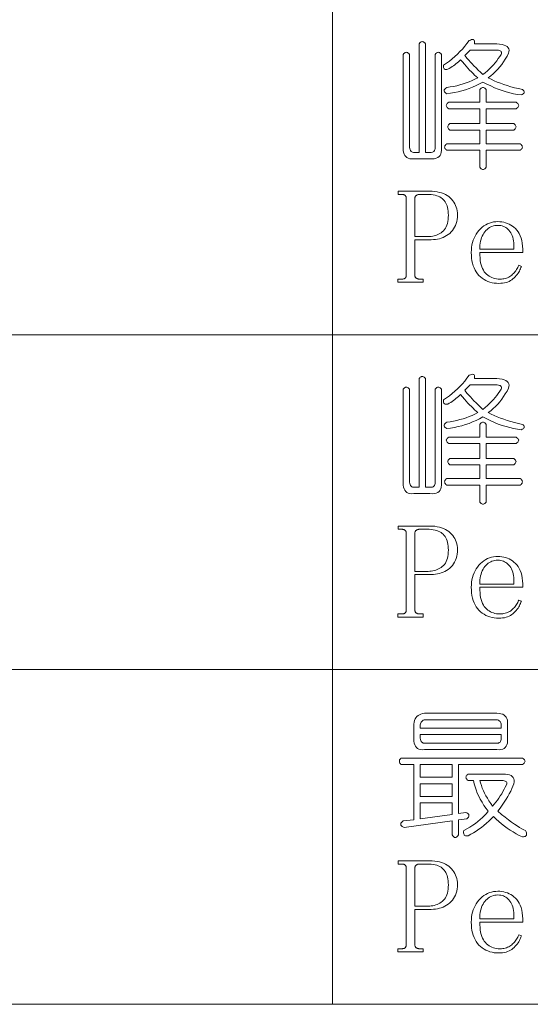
# Model space of a CAD drawing. Extents: x 1 to 297, y 1 to 210.
# Tile 35 of 171: x 82.37 to 90.58, y 29.56 to 45.41. Entities that reach past the tile are written whole.
import ezdxf

# ---------------------------------------------------------------- set-up
doc = ezdxf.new("R2010")
doc.units = 0

msp = doc.modelspace()

# ---------------------------------------------------------------- linework, layer by layer
at = {"color": 7, "lineweight": 13}
for p, q in [((87.399, 56.508), (87.399, 29.565)), ((1.306, 40.342), (219.321, 40.342)), ((1.306, 34.953), (219.321, 34.953)), ((1.306, 29.565), (219.321, 29.565))]:
    msp.add_line(p, q, dxfattribs=at)
for points in [[(88.536, 44.853), (88.546, 44.866), (88.556, 44.875), (88.567, 44.882), (88.577, 44.886), (88.587, 44.888), (88.597, 44.886), (88.608, 44.882), (88.618, 44.875), (88.628, 44.866), (88.639, 44.853), (88.639, 43.379), (88.64, 43.357), (88.643, 43.337), (88.648, 43.319), (88.655, 43.305), (88.664, 43.293), (88.676, 43.285), (88.689, 43.278), (88.704, 43.275), (88.722, 43.274), (88.741, 43.276), (88.793, 43.276), (88.793, 45.025), (88.803, 45.037), (88.813, 45.047), (88.824, 45.054), (88.834, 45.058), (88.844, 45.059), (88.855, 45.058), (88.865, 45.054), (88.875, 45.047), (88.885, 45.037), (88.896, 45.025), (88.896, 43.276), (88.947, 43.276), (88.97, 43.274), (88.99, 43.275), (89.007, 43.278), (89.021, 43.285), (89.033, 43.293), (89.042, 43.305), (89.048, 43.319), (89.051, 43.337), (89.052, 43.357), (89.05, 43.379), (89.05, 44.853), (89.06, 44.866), (89.071, 44.875), (89.081, 44.882), (89.091, 44.886), (89.101, 44.888), (89.112, 44.886), (89.122, 44.882), (89.132, 44.875), (89.143, 44.866), (89.153, 44.853), (89.153, 43.345), (89.154, 43.309), (89.151, 43.278), (89.143, 43.25), (89.131, 43.227), (89.114, 43.208), (89.093, 43.193), (89.068, 43.182), (89.038, 43.175), (89.003, 43.172), (88.964, 43.173), (88.707, 43.173), (88.675, 43.172), (88.645, 43.175), (88.62, 43.182), (88.597, 43.193), (88.579, 43.208), (88.563, 43.227), (88.551, 43.25), (88.543, 43.278), (88.537, 43.309), (88.536, 43.345)], [(89.187, 44.682), (89.234, 44.714), (89.28, 44.747), (89.325, 44.782), (89.368, 44.819), (89.41, 44.858), (89.45, 44.898), (89.49, 44.94), (89.527, 44.984), (89.564, 45.029), (89.599, 45.076), (89.618, 45.085), (89.635, 45.091), (89.649, 45.093), (89.662, 45.093), (89.671, 45.089), (89.679, 45.082), (89.684, 45.073), (89.686, 45.06), (89.687, 45.044), (89.684, 45.025), (90.044, 45.025), (90.089, 45.02), (90.129, 45.013), (90.162, 45.004), (90.19, 44.992), (90.211, 44.978), (90.227, 44.961), (90.237, 44.942), (90.242, 44.921), (90.24, 44.897), (90.233, 44.871), (90.208, 44.823), (90.181, 44.778), (90.153, 44.734), (90.123, 44.692), (90.091, 44.652), (90.058, 44.613), (90.023, 44.577), (89.986, 44.541), (89.947, 44.508), (89.907, 44.476), (89.953, 44.453), (90, 44.43), (90.05, 44.409), (90.102, 44.389), (90.156, 44.369), (90.212, 44.351), (90.27, 44.333), (90.33, 44.317), (90.392, 44.302), (90.456, 44.288), (90.468, 44.278), (90.477, 44.268), (90.483, 44.258), (90.486, 44.249), (90.486, 44.241), (90.482, 44.232), (90.476, 44.224), (90.467, 44.216), (90.454, 44.209), (90.439, 44.202), (90.377, 44.21), (90.315, 44.221), (90.253, 44.235), (90.192, 44.251), (90.13, 44.271), (90.068, 44.293), (90.007, 44.317), (89.945, 44.345), (89.883, 44.375), (89.821, 44.408), (89.766, 44.378), (89.71, 44.351), (89.654, 44.326), (89.597, 44.303), (89.539, 44.283), (89.48, 44.266), (89.421, 44.251), (89.361, 44.238), (89.3, 44.227), (89.239, 44.219), (89.223, 44.229), (89.211, 44.24), (89.203, 44.25), (89.197, 44.26), (89.196, 44.271), (89.197, 44.281), (89.203, 44.291), (89.211, 44.301), (89.223, 44.312), (89.239, 44.322), (89.293, 44.33), (89.346, 44.339), (89.399, 44.35), (89.45, 44.363), (89.5, 44.378), (89.549, 44.394), (89.597, 44.412), (89.645, 44.432), (89.691, 44.453), (89.736, 44.476), (89.711, 44.498), (89.686, 44.521), (89.661, 44.546), (89.634, 44.572), (89.607, 44.601), (89.579, 44.631), (89.551, 44.662), (89.522, 44.696), (89.492, 44.731), (89.461, 44.768), (89.444, 44.751), (89.426, 44.734), (89.407, 44.718), (89.387, 44.702), (89.367, 44.686), (89.346, 44.671), (89.325, 44.656), (89.302, 44.642), (89.279, 44.627), (89.256, 44.613), (89.24, 44.611), (89.226, 44.611), (89.214, 44.612), (89.204, 44.616), (89.196, 44.622), (89.19, 44.63), (89.186, 44.64), (89.184, 44.652), (89.185, 44.666)], [(90.027, 44.922), (89.616, 44.922), (89.53, 44.836), (89.548, 44.812), (89.569, 44.786), (89.592, 44.758), (89.618, 44.729), (89.646, 44.699), (89.676, 44.668), (89.709, 44.635), (89.744, 44.6), (89.781, 44.565), (89.821, 44.528), (89.858, 44.559), (89.893, 44.59), (89.927, 44.622), (89.959, 44.654), (89.989, 44.686), (90.017, 44.719), (90.043, 44.752), (90.068, 44.786), (90.091, 44.819), (90.113, 44.853), (90.118, 44.866), (90.12, 44.878), (90.12, 44.888), (90.116, 44.897), (90.109, 44.905), (90.098, 44.911), (90.085, 44.916), (90.069, 44.919), (90.05, 44.921)], [(89.873, 44.288), (89.873, 44.082), (90.353, 44.082), (90.368, 44.072), (90.38, 44.061), (90.389, 44.051), (90.394, 44.041), (90.396, 44.031), (90.394, 44.02), (90.389, 44.01), (90.38, 44), (90.368, 43.989), (90.353, 43.979), (89.873, 43.979), (89.873, 43.739), (90.319, 43.739), (90.331, 43.729), (90.341, 43.719), (90.347, 43.708), (90.351, 43.698), (90.353, 43.688), (90.351, 43.677), (90.347, 43.667), (90.341, 43.657), (90.331, 43.647), (90.319, 43.636), (89.873, 43.636), (89.873, 43.413), (90.421, 43.413), (90.434, 43.403), (90.443, 43.393), (90.45, 43.383), (90.454, 43.372), (90.456, 43.362), (90.454, 43.352), (90.45, 43.341), (90.443, 43.331), (90.434, 43.321), (90.421, 43.311), (89.873, 43.311), (89.873, 43.036), (89.863, 43.024), (89.852, 43.014), (89.842, 43.007), (89.832, 43.003), (89.821, 43.002), (89.811, 43.003), (89.801, 43.007), (89.791, 43.014), (89.78, 43.024), (89.77, 43.036), (89.77, 43.311), (89.239, 43.311), (89.226, 43.321), (89.217, 43.331), (89.21, 43.341), (89.206, 43.352), (89.204, 43.362), (89.206, 43.372), (89.21, 43.383), (89.217, 43.393), (89.226, 43.403), (89.239, 43.413), (89.77, 43.413), (89.77, 43.636), (89.29, 43.636), (89.278, 43.647), (89.268, 43.657), (89.261, 43.667), (89.257, 43.677), (89.256, 43.688), (89.257, 43.698), (89.261, 43.708), (89.268, 43.719), (89.278, 43.729), (89.29, 43.739), (89.77, 43.739), (89.77, 43.979), (89.273, 43.979), (89.257, 43.989), (89.245, 44), (89.237, 44.01), (89.232, 44.02), (89.23, 44.031), (89.232, 44.041), (89.237, 44.051), (89.245, 44.061), (89.257, 44.072), (89.273, 44.082), (89.77, 44.082), (89.77, 44.288), (89.78, 44.3), (89.791, 44.31), (89.801, 44.317), (89.811, 44.321), (89.821, 44.322), (89.832, 44.321), (89.842, 44.317), (89.852, 44.31), (89.863, 44.3)], [(88.724, 41.871), (88.724, 41.305), (88.724, 41.298), (88.725, 41.292), (88.726, 41.286), (88.728, 41.28), (88.73, 41.275), (88.732, 41.27), (88.735, 41.265), (88.738, 41.261), (88.742, 41.257), (88.746, 41.253), (88.75, 41.25), (88.755, 41.247), (88.76, 41.245), (88.765, 41.242), (88.77, 41.241), (88.776, 41.239), (88.782, 41.238), (88.788, 41.237), (88.795, 41.236), (88.801, 41.236), (88.861, 41.236), (88.861, 41.185), (88.45, 41.185), (88.45, 41.236), (88.51, 41.236), (88.518, 41.236), (88.526, 41.237), (88.533, 41.238), (88.54, 41.239), (88.546, 41.241), (88.552, 41.242), (88.557, 41.245), (88.562, 41.247), (88.566, 41.25), (88.57, 41.253), (88.573, 41.257), (88.576, 41.261), (88.579, 41.265), (88.581, 41.27), (88.583, 41.275), (88.584, 41.28), (88.586, 41.286), (88.586, 41.292), (88.587, 41.298), (88.587, 41.305), (88.587, 42.531), (88.587, 42.537), (88.586, 42.544), (88.586, 42.55), (88.584, 42.555), (88.583, 42.561), (88.581, 42.566), (88.579, 42.57), (88.576, 42.574), (88.573, 42.578), (88.57, 42.582), (88.566, 42.585), (88.562, 42.588), (88.557, 42.591), (88.552, 42.593), (88.546, 42.595), (88.54, 42.596), (88.533, 42.598), (88.526, 42.598), (88.518, 42.599), (88.51, 42.599), (88.459, 42.599), (88.459, 42.651), (88.964, 42.651), (89.006, 42.65), (89.046, 42.646), (89.084, 42.641), (89.12, 42.633), (89.154, 42.624), (89.186, 42.612), (89.216, 42.598), (89.244, 42.582), (89.27, 42.564), (89.294, 42.543), (89.316, 42.521), (89.336, 42.498), (89.353, 42.474), (89.368, 42.449), (89.381, 42.422), (89.391, 42.395), (89.4, 42.366), (89.405, 42.336), (89.409, 42.305), (89.41, 42.273), (89.409, 42.235), (89.405, 42.198), (89.399, 42.164), (89.39, 42.131), (89.379, 42.1), (89.365, 42.071), (89.349, 42.044), (89.33, 42.018), (89.309, 41.995), (89.286, 41.973), (89.26, 41.954), (89.234, 41.936), (89.207, 41.921), (89.179, 41.908), (89.15, 41.896), (89.12, 41.887), (89.089, 41.88), (89.057, 41.875), (89.024, 41.872), (88.99, 41.871)], [(88.939, 41.922), (88.964, 41.923), (88.989, 41.925), (89.013, 41.929), (89.037, 41.934), (89.06, 41.941), (89.082, 41.95), (89.104, 41.96), (89.125, 41.971), (89.146, 41.984), (89.166, 41.999), (89.184, 42.016), (89.201, 42.034), (89.216, 42.055), (89.229, 42.079), (89.24, 42.104), (89.249, 42.132), (89.255, 42.162), (89.26, 42.194), (89.263, 42.228), (89.264, 42.265), (89.263, 42.298), (89.261, 42.33), (89.257, 42.36), (89.251, 42.388), (89.244, 42.414), (89.235, 42.438), (89.224, 42.461), (89.212, 42.482), (89.198, 42.501), (89.183, 42.518), (89.166, 42.533), (89.146, 42.547), (89.125, 42.559), (89.102, 42.57), (89.077, 42.579), (89.05, 42.586), (89.021, 42.592), (88.989, 42.596), (88.956, 42.598), (88.921, 42.599), (88.801, 42.599), (88.795, 42.599), (88.788, 42.598), (88.782, 42.598), (88.776, 42.596), (88.77, 42.595), (88.765, 42.593), (88.76, 42.591), (88.755, 42.588), (88.75, 42.585), (88.746, 42.582), (88.742, 42.578), (88.738, 42.574), (88.735, 42.57), (88.732, 42.566), (88.73, 42.561), (88.728, 42.555), (88.726, 42.55), (88.725, 42.544), (88.724, 42.537), (88.724, 42.531), (88.724, 41.922)], [(89.77, 41.665), (89.771, 41.62), (89.774, 41.578), (89.778, 41.538), (89.784, 41.501), (89.792, 41.467), (89.802, 41.435), (89.814, 41.406), (89.828, 41.38), (89.843, 41.356), (89.86, 41.335), (89.879, 41.316), (89.898, 41.299), (89.919, 41.285), (89.941, 41.272), (89.964, 41.261), (89.988, 41.252), (90.013, 41.245), (90.04, 41.24), (90.067, 41.237), (90.096, 41.236), (90.118, 41.237), (90.139, 41.239), (90.159, 41.242), (90.179, 41.247), (90.199, 41.252), (90.217, 41.259), (90.235, 41.268), (90.252, 41.277), (90.269, 41.288), (90.284, 41.301), (90.299, 41.314), (90.313, 41.327), (90.327, 41.342), (90.339, 41.357), (90.351, 41.372), (90.361, 41.389), (90.371, 41.405), (90.38, 41.423), (90.388, 41.441), (90.396, 41.459), (90.439, 41.442), (90.433, 41.423), (90.426, 41.404), (90.417, 41.386), (90.408, 41.367), (90.397, 41.349), (90.385, 41.33), (90.371, 41.312), (90.356, 41.294), (90.34, 41.276), (90.323, 41.258), (90.304, 41.241), (90.284, 41.225), (90.263, 41.212), (90.241, 41.2), (90.217, 41.19), (90.192, 41.182), (90.165, 41.176), (90.138, 41.171), (90.109, 41.169), (90.079, 41.168), (90.04, 41.169), (90.003, 41.173), (89.967, 41.179), (89.933, 41.188), (89.9, 41.2), (89.868, 41.214), (89.838, 41.231), (89.81, 41.25), (89.783, 41.272), (89.757, 41.296), (89.734, 41.323), (89.712, 41.352), (89.694, 41.383), (89.678, 41.417), (89.664, 41.453), (89.653, 41.491), (89.644, 41.531), (89.638, 41.573), (89.634, 41.618), (89.633, 41.665), (89.634, 41.707), (89.638, 41.748), (89.644, 41.787), (89.653, 41.825), (89.664, 41.861), (89.678, 41.896), (89.694, 41.929), (89.712, 41.961), (89.734, 41.992), (89.757, 42.021), (89.783, 42.047), (89.809, 42.071), (89.837, 42.093), (89.865, 42.111), (89.895, 42.127), (89.926, 42.139), (89.958, 42.149), (89.992, 42.156), (90.026, 42.161), (90.061, 42.162), (90.094, 42.161), (90.125, 42.158), (90.155, 42.152), (90.185, 42.144), (90.214, 42.134), (90.241, 42.122), (90.268, 42.107), (90.295, 42.091), (90.32, 42.072), (90.344, 42.051), (90.367, 42.027), (90.387, 41.999), (90.405, 41.969), (90.421, 41.935), (90.434, 41.898), (90.445, 41.858), (90.453, 41.815), (90.459, 41.768), (90.463, 41.718), (90.464, 41.665)], [(90.319, 41.716), (90.319, 41.753), (90.319, 41.788), (90.316, 41.821), (90.312, 41.853), (90.307, 41.882), (90.3, 41.91), (90.291, 41.936), (90.28, 41.96), (90.268, 41.983), (90.254, 42.003), (90.239, 42.022), (90.223, 42.039), (90.206, 42.054), (90.188, 42.067), (90.17, 42.077), (90.15, 42.086), (90.129, 42.093), (90.108, 42.098), (90.085, 42.101), (90.061, 42.102), (90.036, 42.101), (90.012, 42.098), (89.989, 42.093), (89.966, 42.086), (89.945, 42.076), (89.924, 42.065), (89.905, 42.052), (89.886, 42.036), (89.868, 42.019), (89.851, 41.999), (89.836, 41.978), (89.822, 41.955), (89.81, 41.93), (89.799, 41.905), (89.79, 41.877), (89.783, 41.848), (89.777, 41.817), (89.773, 41.785), (89.771, 41.752), (89.77, 41.716)], [(88.536, 39.465), (88.546, 39.477), (88.556, 39.487), (88.567, 39.494), (88.577, 39.498), (88.587, 39.499), (88.597, 39.498), (88.608, 39.494), (88.618, 39.487), (88.628, 39.477), (88.639, 39.465), (88.639, 37.991), (88.64, 37.968), (88.643, 37.948), (88.648, 37.931), (88.655, 37.917), (88.664, 37.905), (88.676, 37.896), (88.689, 37.89), (88.704, 37.886), (88.722, 37.886), (88.741, 37.888), (88.793, 37.888), (88.793, 39.636), (88.803, 39.649), (88.813, 39.658), (88.824, 39.665), (88.834, 39.669), (88.844, 39.671), (88.855, 39.669), (88.865, 39.665), (88.875, 39.658), (88.885, 39.649), (88.896, 39.636), (88.896, 37.888), (88.947, 37.888), (88.97, 37.886), (88.99, 37.886), (89.007, 37.89), (89.021, 37.896), (89.033, 37.905), (89.042, 37.917), (89.048, 37.931), (89.051, 37.948), (89.052, 37.968), (89.05, 37.991), (89.05, 39.465), (89.06, 39.477), (89.071, 39.487), (89.081, 39.494), (89.091, 39.498), (89.101, 39.499), (89.112, 39.498), (89.122, 39.494), (89.132, 39.487), (89.143, 39.477), (89.153, 39.465), (89.153, 37.956), (89.154, 37.921), (89.151, 37.889), (89.143, 37.862), (89.131, 37.838), (89.114, 37.819), (89.093, 37.804), (89.068, 37.793), (89.038, 37.786), (89.003, 37.783), (88.964, 37.785), (88.707, 37.785), (88.675, 37.783), (88.645, 37.786), (88.62, 37.793), (88.597, 37.804), (88.579, 37.819), (88.563, 37.838), (88.551, 37.862), (88.543, 37.889), (88.537, 37.921), (88.536, 37.956)], [(89.187, 39.293), (89.234, 39.325), (89.28, 39.359), (89.325, 39.394), (89.368, 39.431), (89.41, 39.469), (89.45, 39.509), (89.49, 39.551), (89.527, 39.595), (89.564, 39.641), (89.599, 39.688), (89.618, 39.696), (89.635, 39.702), (89.649, 39.705), (89.662, 39.704), (89.671, 39.701), (89.679, 39.694), (89.684, 39.684), (89.686, 39.671), (89.687, 39.655), (89.684, 39.636), (90.044, 39.636), (90.089, 39.632), (90.129, 39.625), (90.162, 39.615), (90.19, 39.603), (90.211, 39.589), (90.227, 39.573), (90.237, 39.553), (90.242, 39.532), (90.24, 39.508), (90.233, 39.482), (90.208, 39.435), (90.181, 39.389), (90.153, 39.346), (90.123, 39.304), (90.091, 39.263), (90.058, 39.225), (90.023, 39.188), (89.986, 39.153), (89.947, 39.119), (89.907, 39.088), (89.953, 39.064), (90, 39.042), (90.05, 39.02), (90.102, 39), (90.156, 38.981), (90.212, 38.962), (90.27, 38.945), (90.33, 38.929), (90.392, 38.913), (90.456, 38.899), (90.468, 38.889), (90.477, 38.879), (90.483, 38.87), (90.486, 38.861), (90.486, 38.852), (90.482, 38.844), (90.476, 38.836), (90.467, 38.828), (90.454, 38.82), (90.439, 38.813), (90.377, 38.822), (90.315, 38.833), (90.253, 38.846), (90.192, 38.863), (90.13, 38.882), (90.068, 38.904), (90.007, 38.929), (89.945, 38.956), (89.883, 38.986), (89.821, 39.019), (89.766, 38.989), (89.71, 38.962), (89.654, 38.937), (89.597, 38.915), (89.539, 38.895), (89.48, 38.877), (89.421, 38.862), (89.361, 38.849), (89.3, 38.839), (89.239, 38.831), (89.223, 38.841), (89.211, 38.851), (89.203, 38.861), (89.197, 38.872), (89.196, 38.882), (89.197, 38.892), (89.203, 38.903), (89.211, 38.913), (89.223, 38.923), (89.239, 38.933), (89.293, 38.941), (89.346, 38.951), (89.399, 38.962), (89.45, 38.975), (89.5, 38.989), (89.549, 39.005), (89.597, 39.023), (89.645, 39.043), (89.691, 39.065), (89.736, 39.088), (89.711, 39.109), (89.686, 39.132), (89.661, 39.157), (89.634, 39.184), (89.607, 39.212), (89.579, 39.242), (89.551, 39.274), (89.522, 39.307), (89.492, 39.342), (89.461, 39.379), (89.444, 39.362), (89.426, 39.346), (89.407, 39.329), (89.387, 39.313), (89.367, 39.298), (89.346, 39.282), (89.325, 39.268), (89.302, 39.253), (89.279, 39.239), (89.256, 39.225), (89.24, 39.222), (89.226, 39.222), (89.214, 39.224), (89.204, 39.228), (89.196, 39.233), (89.19, 39.241), (89.186, 39.251), (89.184, 39.263), (89.185, 39.277)], [(90.027, 39.533), (89.616, 39.533), (89.53, 39.448), (89.548, 39.423), (89.569, 39.397), (89.592, 39.37), (89.618, 39.341), (89.646, 39.311), (89.676, 39.279), (89.709, 39.246), (89.744, 39.212), (89.781, 39.176), (89.821, 39.139), (89.858, 39.17), (89.893, 39.202), (89.927, 39.233), (89.959, 39.265), (89.989, 39.298), (90.017, 39.33), (90.043, 39.364), (90.068, 39.397), (90.091, 39.431), (90.113, 39.465), (90.118, 39.478), (90.12, 39.49), (90.12, 39.5), (90.116, 39.509), (90.109, 39.516), (90.098, 39.522), (90.085, 39.527), (90.069, 39.531), (90.05, 39.533)], [(89.873, 38.899), (89.873, 38.693), (90.353, 38.693), (90.368, 38.683), (90.38, 38.673), (90.389, 38.663), (90.394, 38.652), (90.396, 38.642), (90.394, 38.632), (90.389, 38.621), (90.38, 38.611), (90.368, 38.601), (90.353, 38.591), (89.873, 38.591), (89.873, 38.351), (90.319, 38.351), (90.331, 38.34), (90.341, 38.33), (90.347, 38.32), (90.351, 38.309), (90.353, 38.299), (90.351, 38.289), (90.347, 38.279), (90.341, 38.268), (90.331, 38.258), (90.319, 38.248), (89.873, 38.248), (89.873, 38.025), (90.421, 38.025), (90.434, 38.015), (90.443, 38.004), (90.45, 37.994), (90.454, 37.984), (90.456, 37.973), (90.454, 37.963), (90.45, 37.953), (90.443, 37.943), (90.434, 37.932), (90.421, 37.922), (89.873, 37.922), (89.873, 37.648), (89.863, 37.635), (89.852, 37.626), (89.842, 37.619), (89.832, 37.615), (89.821, 37.613), (89.811, 37.615), (89.801, 37.619), (89.791, 37.626), (89.78, 37.635), (89.77, 37.648), (89.77, 37.922), (89.239, 37.922), (89.226, 37.932), (89.217, 37.943), (89.21, 37.953), (89.206, 37.963), (89.204, 37.973), (89.206, 37.984), (89.21, 37.994), (89.217, 38.004), (89.226, 38.015), (89.239, 38.025), (89.77, 38.025), (89.77, 38.248), (89.29, 38.248), (89.278, 38.258), (89.268, 38.268), (89.261, 38.279), (89.257, 38.289), (89.256, 38.299), (89.257, 38.309), (89.261, 38.32), (89.268, 38.33), (89.278, 38.34), (89.29, 38.351), (89.77, 38.351), (89.77, 38.591), (89.273, 38.591), (89.257, 38.601), (89.245, 38.611), (89.237, 38.621), (89.232, 38.632), (89.23, 38.642), (89.232, 38.652), (89.237, 38.663), (89.245, 38.673), (89.257, 38.683), (89.273, 38.693), (89.77, 38.693), (89.77, 38.899), (89.78, 38.911), (89.791, 38.921), (89.801, 38.928), (89.811, 38.932), (89.821, 38.933), (89.832, 38.932), (89.842, 38.928), (89.852, 38.921), (89.863, 38.911)], [(88.724, 36.482), (88.724, 35.916), (88.724, 35.91), (88.725, 35.903), (88.726, 35.897), (88.728, 35.892), (88.73, 35.886), (88.732, 35.881), (88.735, 35.877), (88.738, 35.872), (88.742, 35.868), (88.746, 35.865), (88.75, 35.862), (88.755, 35.859), (88.76, 35.856), (88.765, 35.854), (88.77, 35.852), (88.776, 35.85), (88.782, 35.849), (88.788, 35.848), (88.795, 35.848), (88.801, 35.848), (88.861, 35.848), (88.861, 35.796), (88.45, 35.796), (88.45, 35.848), (88.51, 35.848), (88.518, 35.848), (88.526, 35.848), (88.533, 35.849), (88.54, 35.85), (88.546, 35.852), (88.552, 35.854), (88.557, 35.856), (88.562, 35.859), (88.566, 35.862), (88.57, 35.865), (88.573, 35.868), (88.576, 35.872), (88.579, 35.877), (88.581, 35.881), (88.583, 35.886), (88.584, 35.892), (88.586, 35.897), (88.586, 35.903), (88.587, 35.91), (88.587, 35.916), (88.587, 37.142), (88.587, 37.149), (88.586, 37.155), (88.586, 37.161), (88.584, 37.167), (88.583, 37.172), (88.581, 37.177), (88.579, 37.182), (88.576, 37.186), (88.573, 37.19), (88.57, 37.193), (88.566, 37.197), (88.562, 37.2), (88.557, 37.202), (88.552, 37.204), (88.546, 37.206), (88.54, 37.208), (88.533, 37.209), (88.526, 37.21), (88.518, 37.21), (88.51, 37.211), (88.459, 37.211), (88.459, 37.262), (88.964, 37.262), (89.006, 37.261), (89.046, 37.258), (89.084, 37.252), (89.12, 37.245), (89.154, 37.235), (89.186, 37.223), (89.216, 37.209), (89.244, 37.193), (89.27, 37.175), (89.294, 37.155), (89.316, 37.133), (89.336, 37.11), (89.353, 37.086), (89.368, 37.06), (89.381, 37.034), (89.391, 37.006), (89.4, 36.978), (89.405, 36.948), (89.409, 36.917), (89.41, 36.885), (89.409, 36.846), (89.405, 36.81), (89.399, 36.775), (89.39, 36.742), (89.379, 36.711), (89.365, 36.682), (89.349, 36.655), (89.33, 36.63), (89.309, 36.606), (89.286, 36.585), (89.26, 36.565), (89.234, 36.548), (89.207, 36.532), (89.179, 36.519), (89.15, 36.508), (89.12, 36.498), (89.089, 36.491), (89.057, 36.486), (89.024, 36.483), (88.99, 36.482)], [(88.939, 36.533), (88.964, 36.534), (88.989, 36.537), (89.013, 36.54), (89.037, 36.546), (89.06, 36.553), (89.082, 36.561), (89.104, 36.571), (89.125, 36.583), (89.146, 36.596), (89.166, 36.611), (89.184, 36.627), (89.201, 36.646), (89.216, 36.667), (89.229, 36.69), (89.24, 36.716), (89.249, 36.743), (89.255, 36.773), (89.26, 36.805), (89.263, 36.84), (89.264, 36.876), (89.263, 36.91), (89.261, 36.941), (89.257, 36.971), (89.251, 36.999), (89.244, 37.025), (89.235, 37.05), (89.224, 37.072), (89.212, 37.093), (89.198, 37.112), (89.183, 37.129), (89.166, 37.145), (89.146, 37.158), (89.125, 37.171), (89.102, 37.181), (89.077, 37.19), (89.05, 37.198), (89.021, 37.203), (88.989, 37.207), (88.956, 37.21), (88.921, 37.211), (88.801, 37.211), (88.795, 37.21), (88.788, 37.21), (88.782, 37.209), (88.776, 37.208), (88.77, 37.206), (88.765, 37.204), (88.76, 37.202), (88.755, 37.2), (88.75, 37.197), (88.746, 37.193), (88.742, 37.19), (88.738, 37.186), (88.735, 37.182), (88.732, 37.177), (88.73, 37.172), (88.728, 37.167), (88.726, 37.161), (88.725, 37.155), (88.724, 37.149), (88.724, 37.142), (88.724, 36.533)], [(89.77, 36.276), (89.771, 36.231), (89.774, 36.189), (89.778, 36.149), (89.784, 36.112), (89.792, 36.078), (89.802, 36.046), (89.814, 36.017), (89.828, 35.991), (89.843, 35.967), (89.86, 35.946), (89.879, 35.928), (89.898, 35.911), (89.919, 35.896), (89.941, 35.883), (89.964, 35.872), (89.988, 35.863), (90.013, 35.857), (90.04, 35.852), (90.067, 35.849), (90.096, 35.848), (90.118, 35.848), (90.139, 35.85), (90.159, 35.854), (90.179, 35.858), (90.199, 35.864), (90.217, 35.871), (90.235, 35.879), (90.252, 35.889), (90.269, 35.9), (90.284, 35.912), (90.299, 35.925), (90.313, 35.939), (90.327, 35.953), (90.339, 35.968), (90.351, 35.984), (90.361, 36), (90.371, 36.017), (90.38, 36.034), (90.388, 36.052), (90.396, 36.071), (90.439, 36.053), (90.433, 36.035), (90.426, 36.016), (90.417, 35.997), (90.408, 35.979), (90.397, 35.96), (90.385, 35.942), (90.371, 35.924), (90.356, 35.905), (90.34, 35.887), (90.323, 35.869), (90.304, 35.852), (90.284, 35.837), (90.263, 35.823), (90.241, 35.812), (90.217, 35.802), (90.192, 35.794), (90.165, 35.787), (90.138, 35.783), (90.109, 35.78), (90.079, 35.779), (90.04, 35.78), (90.003, 35.784), (89.967, 35.791), (89.933, 35.8), (89.9, 35.811), (89.868, 35.825), (89.838, 35.842), (89.81, 35.861), (89.783, 35.883), (89.757, 35.908), (89.734, 35.935), (89.712, 35.964), (89.694, 35.995), (89.678, 36.028), (89.664, 36.064), (89.653, 36.102), (89.644, 36.142), (89.638, 36.185), (89.634, 36.229), (89.633, 36.276), (89.634, 36.318), (89.638, 36.359), (89.644, 36.398), (89.653, 36.436), (89.664, 36.472), (89.678, 36.507), (89.694, 36.541), (89.712, 36.573), (89.734, 36.603), (89.757, 36.632), (89.783, 36.659), (89.809, 36.683), (89.837, 36.704), (89.865, 36.723), (89.895, 36.738), (89.926, 36.751), (89.958, 36.761), (89.992, 36.768), (90.026, 36.772), (90.061, 36.773), (90.094, 36.772), (90.125, 36.769), (90.155, 36.763), (90.185, 36.756), (90.214, 36.746), (90.241, 36.733), (90.268, 36.719), (90.295, 36.702), (90.32, 36.683), (90.344, 36.662), (90.367, 36.638), (90.387, 36.611), (90.405, 36.58), (90.421, 36.547), (90.434, 36.51), (90.445, 36.47), (90.453, 36.426), (90.459, 36.379), (90.463, 36.33), (90.464, 36.276)], [(90.319, 36.328), (90.319, 36.365), (90.319, 36.4), (90.316, 36.433), (90.312, 36.464), (90.307, 36.494), (90.3, 36.522), (90.291, 36.548), (90.28, 36.572), (90.268, 36.594), (90.254, 36.615), (90.239, 36.634), (90.223, 36.65), (90.206, 36.665), (90.188, 36.678), (90.17, 36.689), (90.15, 36.698), (90.129, 36.705), (90.108, 36.709), (90.085, 36.712), (90.061, 36.713), (90.036, 36.712), (90.012, 36.709), (89.989, 36.704), (89.966, 36.697), (89.945, 36.688), (89.924, 36.676), (89.905, 36.663), (89.886, 36.648), (89.868, 36.63), (89.851, 36.611), (89.836, 36.589), (89.822, 36.566), (89.81, 36.542), (89.799, 36.516), (89.79, 36.488), (89.783, 36.459), (89.777, 36.429), (89.773, 36.397), (89.771, 36.363), (89.77, 36.328)], [(88.879, 34.248), (90.044, 34.248), (90.08, 34.246), (90.111, 34.241), (90.139, 34.232), (90.162, 34.22), (90.181, 34.205), (90.197, 34.186), (90.207, 34.164), (90.214, 34.138), (90.217, 34.109), (90.216, 34.076), (90.216, 33.836), (90.217, 33.801), (90.214, 33.769), (90.207, 33.742), (90.197, 33.718), (90.181, 33.699), (90.162, 33.684), (90.139, 33.673), (90.111, 33.666), (90.08, 33.663), (90.044, 33.665), (88.879, 33.665), (88.846, 33.663), (88.817, 33.666), (88.791, 33.673), (88.769, 33.684), (88.75, 33.699), (88.735, 33.718), (88.723, 33.742), (88.714, 33.769), (88.709, 33.801), (88.707, 33.836), (88.707, 34.076), (88.712, 34.106), (88.719, 34.133), (88.73, 34.157), (88.743, 34.178), (88.759, 34.196), (88.777, 34.212), (88.798, 34.225), (88.822, 34.235), (88.849, 34.243)], [(90.01, 34.145), (88.913, 34.145), (88.893, 34.144), (88.876, 34.141), (88.86, 34.136), (88.847, 34.128), (88.836, 34.119), (88.826, 34.108), (88.819, 34.094), (88.814, 34.079), (88.811, 34.062), (88.81, 34.042), (88.81, 34.008), (90.113, 34.008), (90.113, 34.042), (90.115, 34.062), (90.114, 34.079), (90.111, 34.094), (90.105, 34.108), (90.096, 34.119), (90.084, 34.128), (90.07, 34.136), (90.053, 34.141), (90.033, 34.144)], [(90.113, 33.905), (88.81, 33.905), (88.81, 33.871), (88.811, 33.848), (88.814, 33.828), (88.819, 33.811), (88.826, 33.797), (88.836, 33.785), (88.847, 33.776), (88.86, 33.77), (88.876, 33.766), (88.893, 33.766), (88.913, 33.768), (90.01, 33.768), (90.033, 33.766), (90.053, 33.766), (90.07, 33.77), (90.084, 33.776), (90.096, 33.785), (90.105, 33.797), (90.111, 33.811), (90.114, 33.828), (90.115, 33.848), (90.113, 33.871)], [(88.501, 33.528), (90.456, 33.528), (90.471, 33.517), (90.483, 33.507), (90.492, 33.497), (90.497, 33.487), (90.499, 33.476), (90.497, 33.466), (90.492, 33.456), (90.483, 33.445), (90.471, 33.435), (90.456, 33.425), (89.427, 33.425), (89.427, 32.636), (89.547, 32.653), (89.563, 32.646), (89.575, 32.638), (89.585, 32.63), (89.591, 32.621), (89.594, 32.611), (89.594, 32.6), (89.592, 32.589), (89.586, 32.577), (89.576, 32.564), (89.564, 32.551), (89.427, 32.533), (89.427, 32.293), (89.417, 32.278), (89.407, 32.266), (89.396, 32.257), (89.386, 32.252), (89.376, 32.251), (89.365, 32.252), (89.355, 32.257), (89.345, 32.266), (89.335, 32.278), (89.324, 32.293), (89.324, 32.516), (88.553, 32.413), (88.534, 32.421), (88.519, 32.429), (88.508, 32.437), (88.501, 32.446), (88.497, 32.456), (88.497, 32.467), (88.501, 32.478), (88.509, 32.49), (88.52, 32.503), (88.536, 32.516), (88.707, 32.533), (88.707, 33.425), (88.501, 33.425), (88.492, 33.435), (88.485, 33.445), (88.48, 33.456), (88.477, 33.466), (88.476, 33.476), (88.477, 33.487), (88.48, 33.497), (88.485, 33.507), (88.492, 33.517)], [(89.324, 33.425), (88.81, 33.425), (88.81, 33.219), (89.324, 33.219)], [(89.581, 33.271), (90.147, 33.271), (90.186, 33.269), (90.22, 33.264), (90.249, 33.257), (90.273, 33.246), (90.293, 33.232), (90.308, 33.215), (90.318, 33.195), (90.323, 33.172), (90.323, 33.146), (90.319, 33.116), (90.304, 33.078), (90.286, 33.038), (90.267, 32.997), (90.245, 32.954), (90.22, 32.911), (90.193, 32.865), (90.164, 32.819), (90.132, 32.771), (90.098, 32.721), (90.061, 32.671), (90.121, 32.621), (90.178, 32.576), (90.231, 32.535), (90.281, 32.498), (90.327, 32.465), (90.37, 32.436), (90.409, 32.411), (90.445, 32.391), (90.478, 32.374), (90.507, 32.362), (90.516, 32.342), (90.522, 32.325), (90.524, 32.31), (90.524, 32.296), (90.52, 32.285), (90.513, 32.276), (90.504, 32.268), (90.491, 32.263), (90.475, 32.26), (90.456, 32.259), (90.405, 32.284), (90.355, 32.311), (90.306, 32.339), (90.258, 32.369), (90.211, 32.401), (90.166, 32.434), (90.121, 32.469), (90.077, 32.506), (90.035, 32.545), (89.993, 32.585), (89.955, 32.548), (89.916, 32.512), (89.877, 32.478), (89.837, 32.445), (89.796, 32.413), (89.754, 32.383), (89.712, 32.354), (89.669, 32.327), (89.626, 32.301), (89.581, 32.276), (89.565, 32.274), (89.551, 32.274), (89.539, 32.277), (89.529, 32.282), (89.521, 32.289), (89.516, 32.299), (89.512, 32.311), (89.51, 32.326), (89.51, 32.343), (89.513, 32.362), (89.563, 32.39), (89.611, 32.418), (89.656, 32.447), (89.699, 32.477), (89.74, 32.508), (89.778, 32.539), (89.814, 32.571), (89.847, 32.603), (89.879, 32.637), (89.907, 32.671), (89.871, 32.719), (89.837, 32.767), (89.806, 32.816), (89.778, 32.865), (89.753, 32.915), (89.73, 32.965), (89.71, 33.015), (89.693, 33.066), (89.679, 33.116), (89.667, 33.168), (89.581, 33.168), (89.569, 33.178), (89.559, 33.188), (89.553, 33.199), (89.549, 33.209), (89.547, 33.219), (89.549, 33.229), (89.553, 33.24), (89.559, 33.25), (89.569, 33.26)], [(90.096, 33.168), (89.77, 33.168), (89.781, 33.127), (89.795, 33.085), (89.81, 33.044), (89.828, 33.003), (89.847, 32.962), (89.869, 32.921), (89.892, 32.88), (89.918, 32.839), (89.946, 32.797), (89.976, 32.756), (90.003, 32.787), (90.029, 32.819), (90.053, 32.852), (90.077, 32.885), (90.1, 32.919), (90.122, 32.954), (90.143, 32.989), (90.162, 33.025), (90.181, 33.062), (90.199, 33.099), (90.204, 33.112), (90.205, 33.124), (90.204, 33.134), (90.199, 33.143), (90.19, 33.151), (90.178, 33.157), (90.163, 33.162), (90.144, 33.165), (90.121, 33.167)], [(89.324, 33.116), (88.81, 33.116), (88.81, 32.911), (89.324, 32.911)], [(89.324, 32.808), (88.81, 32.808), (88.81, 32.551), (89.324, 32.619)], [(88.724, 31.093), (88.724, 30.528), (88.724, 30.521), (88.725, 30.515), (88.726, 30.509), (88.728, 30.503), (88.73, 30.498), (88.732, 30.493), (88.735, 30.488), (88.738, 30.484), (88.742, 30.48), (88.746, 30.476), (88.75, 30.473), (88.755, 30.47), (88.76, 30.468), (88.765, 30.465), (88.77, 30.463), (88.776, 30.462), (88.782, 30.461), (88.788, 30.46), (88.795, 30.459), (88.801, 30.459), (88.861, 30.459), (88.861, 30.408), (88.45, 30.408), (88.45, 30.459), (88.51, 30.459), (88.518, 30.459), (88.526, 30.46), (88.533, 30.461), (88.54, 30.462), (88.546, 30.463), (88.552, 30.465), (88.557, 30.468), (88.562, 30.47), (88.566, 30.473), (88.57, 30.476), (88.573, 30.48), (88.576, 30.484), (88.579, 30.488), (88.581, 30.493), (88.583, 30.498), (88.584, 30.503), (88.586, 30.509), (88.586, 30.515), (88.587, 30.521), (88.587, 30.528), (88.587, 31.753), (88.587, 31.76), (88.586, 31.766), (88.586, 31.772), (88.584, 31.778), (88.583, 31.783), (88.581, 31.788), (88.579, 31.793), (88.576, 31.797), (88.573, 31.801), (88.57, 31.805), (88.566, 31.808), (88.562, 31.811), (88.557, 31.814), (88.552, 31.816), (88.546, 31.818), (88.54, 31.819), (88.533, 31.82), (88.526, 31.821), (88.518, 31.822), (88.51, 31.822), (88.459, 31.822), (88.459, 31.873), (88.964, 31.873), (89.006, 31.872), (89.046, 31.869), (89.084, 31.864), (89.12, 31.856), (89.154, 31.847), (89.186, 31.835), (89.216, 31.821), (89.244, 31.805), (89.27, 31.787), (89.294, 31.766), (89.316, 31.744), (89.336, 31.721), (89.353, 31.697), (89.368, 31.672), (89.381, 31.645), (89.391, 31.618), (89.4, 31.589), (89.405, 31.559), (89.409, 31.528), (89.41, 31.496), (89.409, 31.458), (89.405, 31.421), (89.399, 31.386), (89.39, 31.354), (89.379, 31.323), (89.365, 31.294), (89.349, 31.266), (89.33, 31.241), (89.309, 31.218), (89.286, 31.196), (89.26, 31.177), (89.234, 31.159), (89.207, 31.144), (89.179, 31.13), (89.15, 31.119), (89.12, 31.11), (89.089, 31.103), (89.057, 31.098), (89.024, 31.094), (88.99, 31.093)], [(88.939, 31.145), (88.964, 31.146), (88.989, 31.148), (89.013, 31.152), (89.037, 31.157), (89.06, 31.164), (89.082, 31.173), (89.104, 31.183), (89.125, 31.194), (89.146, 31.207), (89.166, 31.222), (89.184, 31.239), (89.201, 31.257), (89.216, 31.278), (89.229, 31.302), (89.24, 31.327), (89.249, 31.355), (89.255, 31.385), (89.26, 31.417), (89.263, 31.451), (89.264, 31.488), (89.263, 31.521), (89.261, 31.553), (89.257, 31.582), (89.251, 31.61), (89.244, 31.637), (89.235, 31.661), (89.224, 31.684), (89.212, 31.704), (89.198, 31.723), (89.183, 31.741), (89.166, 31.756), (89.146, 31.77), (89.125, 31.782), (89.102, 31.793), (89.077, 31.802), (89.05, 31.809), (89.021, 31.815), (88.989, 31.819), (88.956, 31.821), (88.921, 31.822), (88.801, 31.822), (88.795, 31.822), (88.788, 31.821), (88.782, 31.82), (88.776, 31.819), (88.77, 31.818), (88.765, 31.816), (88.76, 31.814), (88.755, 31.811), (88.75, 31.808), (88.746, 31.805), (88.742, 31.801), (88.738, 31.797), (88.735, 31.793), (88.732, 31.788), (88.73, 31.783), (88.728, 31.778), (88.726, 31.772), (88.725, 31.766), (88.724, 31.76), (88.724, 31.753), (88.724, 31.145)], [(89.77, 30.888), (89.771, 30.843), (89.774, 30.8), (89.778, 30.761), (89.784, 30.724), (89.792, 30.689), (89.802, 30.658), (89.814, 30.629), (89.828, 30.602), (89.843, 30.579), (89.86, 30.558), (89.879, 30.539), (89.898, 30.522), (89.919, 30.507), (89.941, 30.495), (89.964, 30.484), (89.988, 30.475), (90.013, 30.468), (90.04, 30.463), (90.067, 30.46), (90.096, 30.459), (90.118, 30.46), (90.139, 30.462), (90.159, 30.465), (90.179, 30.469), (90.199, 30.475), (90.217, 30.482), (90.235, 30.491), (90.252, 30.5), (90.269, 30.511), (90.284, 30.523), (90.299, 30.537), (90.313, 30.55), (90.327, 30.565), (90.339, 30.58), (90.351, 30.595), (90.361, 30.611), (90.371, 30.628), (90.38, 30.645), (90.388, 30.663), (90.396, 30.682), (90.439, 30.665), (90.433, 30.646), (90.426, 30.627), (90.417, 30.609), (90.408, 30.59), (90.397, 30.572), (90.385, 30.553), (90.371, 30.535), (90.356, 30.517), (90.34, 30.499), (90.323, 30.481), (90.304, 30.463), (90.284, 30.448), (90.263, 30.435), (90.241, 30.423), (90.217, 30.413), (90.192, 30.405), (90.165, 30.399), (90.138, 30.394), (90.109, 30.391), (90.079, 30.391), (90.04, 30.392), (90.003, 30.396), (89.967, 30.402), (89.933, 30.411), (89.9, 30.423), (89.868, 30.437), (89.838, 30.454), (89.81, 30.473), (89.783, 30.495), (89.757, 30.519), (89.734, 30.546), (89.712, 30.575), (89.694, 30.606), (89.678, 30.64), (89.664, 30.676), (89.653, 30.714), (89.644, 30.754), (89.638, 30.796), (89.634, 30.841), (89.633, 30.888), (89.634, 30.93), (89.638, 30.971), (89.644, 31.01), (89.653, 31.047), (89.664, 31.084), (89.678, 31.119), (89.694, 31.152), (89.712, 31.184), (89.734, 31.214), (89.757, 31.243), (89.783, 31.27), (89.809, 31.294), (89.837, 31.316), (89.865, 31.334), (89.895, 31.35), (89.926, 31.362), (89.958, 31.372), (89.992, 31.379), (90.026, 31.383), (90.061, 31.385), (90.094, 31.384), (90.125, 31.38), (90.155, 31.375), (90.185, 31.367), (90.214, 31.357), (90.241, 31.345), (90.268, 31.33), (90.295, 31.314), (90.32, 31.295), (90.344, 31.273), (90.367, 31.25), (90.387, 31.222), (90.405, 31.192), (90.421, 31.158), (90.434, 31.121), (90.445, 31.081), (90.453, 31.038), (90.459, 30.991), (90.463, 30.941), (90.464, 30.888)], [(90.319, 30.939), (90.319, 30.976), (90.319, 31.011), (90.316, 31.044), (90.312, 31.076), (90.307, 31.105), (90.3, 31.133), (90.291, 31.159), (90.28, 31.183), (90.268, 31.206), (90.254, 31.226), (90.239, 31.245), (90.223, 31.262), (90.206, 31.277), (90.188, 31.289), (90.17, 31.3), (90.15, 31.309), (90.129, 31.316), (90.108, 31.321), (90.085, 31.324), (90.061, 31.325), (90.036, 31.324), (90.012, 31.321), (89.989, 31.316), (89.966, 31.308), (89.945, 31.299), (89.924, 31.288), (89.905, 31.274), (89.886, 31.259), (89.868, 31.242), (89.851, 31.222), (89.836, 31.201), (89.822, 31.178), (89.81, 31.153), (89.799, 31.127), (89.79, 31.1), (89.783, 31.071), (89.777, 31.04), (89.773, 31.008), (89.771, 30.974), (89.77, 30.939)]]:
    msp.add_lwpolyline(points, close=True, dxfattribs=at)

doc.saveas('drawing.dxf')
